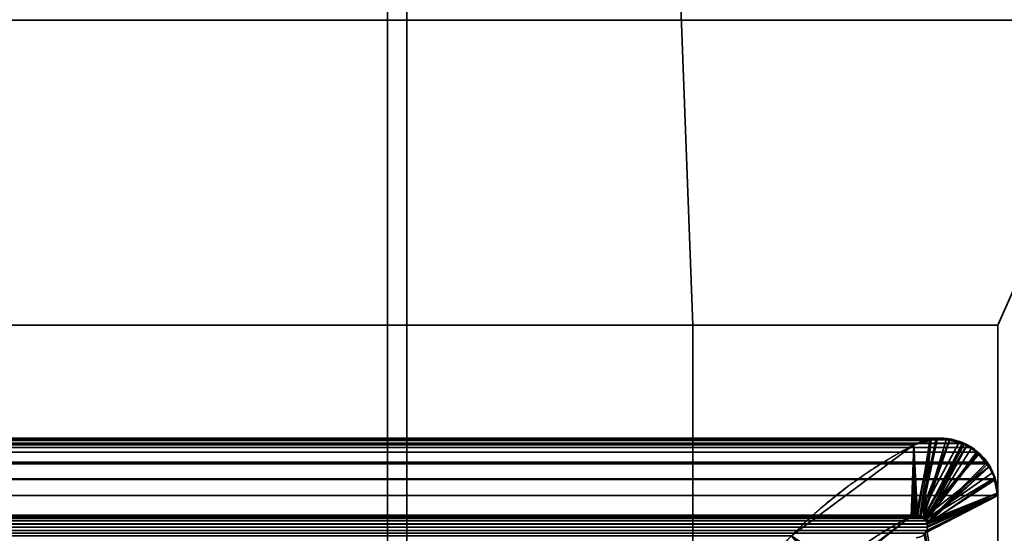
# Model space of a CAD drawing. Header units: millimetres. Extents: x -490 to 6690, y -115 to 132.
# Tile 142 of 256: x 296 to 309, y 9 to 16. Entities that reach past the tile are written whole.
import ezdxf

# ---------------------------------------------------------------- set-up
doc = ezdxf.new("R2010")
doc.units = ezdxf.units.MM
doc.layers.add('151', color=7, linetype='Continuous', true_color=0xffffff)

# ---------------------------------------------------------------- blocks, each defined once
blk = doc.blocks.new('UG_SURFACE_001')
at = {"layer": '151', "color": 252, "linetype": 'Continuous', "lineweight": 35}
for points in [[(490, -6.2, 2202), (490, 113.2, 2202), (-490, 113.2, 2202), (-490, -6.2, 2202)], [(-340, -6.2, 2052), (-340, 113.2, 2052), (340, 113.2, 2052), (340, -6.2, 2052)]]:
    blk.add_3dface(points, dxfattribs=at)
blk = doc.blocks.new('UG_SURFACE_045')
at = {"layer": '151', "color": 14, "linetype": 'Continuous', "lineweight": 35}
for points in [[(317.3, -10, 2024.3), (317.3, 19, 2024.3), (-317.3, 19, 2024.3), (-317.3, -10, 2024.3)], [(313.25, 16.25, 2020.25), (313.25, -22, 2020.25), (-313.25, -22, 2020.25), (-313.25, 16.25, 2020.25)]]:
    blk.add_3dface(points, dxfattribs=at)
blk = doc.blocks.new('UG_SURFACE_046')
at = {"layer": '151', "color": 7, "linetype": 'Continuous', "lineweight": 35}
for points in [[(-313.25, 16, 2020.25), (-313.25, -22, 2020.25), (313.25, -22, 2020.25), (313.25, 16, 2020.25)], [(313, 16, 2020), (-313, 16, 2020), (-313.25, 16, 2020.25), (313.25, 16, 2020.25)], [(313, 16, 2020), (313, -22, 2020), (-313, -22, 2020), (-313, 16, 2020)]]:
    blk.add_3dface(points, dxfattribs=at)
blk = doc.blocks.new('UG_SURFACE_054')
at = {"layer": '151', "color": 46, "linetype": 'Continuous', "lineweight": 35}
for points in [[(308.324, 10.496, 2015.324), (-308.324, 10.496, 2015.324), (-308.538, 10.454, 2015.538), (308.538, 10.454, 2015.538)], [(-308.211, 10.518, 2015.211), (-308.324, 10.496, 2015.324), (308.324, 10.496, 2015.324)], [(-308.211, 10.518, 2015.211), (308.324, 10.496, 2015.324), (308.211, 10.518, 2015.211)], [(308.211, 10.518, 2015.211), (-308.109, 10.49, 2015.109), (-308.211, 10.518, 2015.211)], [(308.211, 10.518, 2015.211), (308.109, 10.49, 2015.109), (-308.109, 10.49, 2015.109)], [(307.9, 10.432, 2014.899), (-307.9, 10.432, 2014.899), (-308.109, 10.49, 2015.109), (308.109, 10.49, 2015.109)], [(307.95, 9.509, 2014.95), (307.946, 9.51, 2014.946), (307.9, 10.432, 2014.899), (308.109, 10.49, 2015.109)], [(307.992, 9.492, 2014.992), (307.95, 9.509, 2014.95), (308.109, 10.49, 2015.109), (308.211, 10.518, 2015.211)], [(308.211, 10.518, 2015.211), (308.324, 10.496, 2015.324), (308.02, 9.481, 2015.02), (307.992, 9.492, 2014.992)], [(308.029, 9.471, 2015.029), (308.02, 9.481, 2015.02), (308.324, 10.496, 2015.324), (308.538, 10.454, 2015.538)], [(308.861, 10.203, 2015.861), (308.722, 10.337, 2015.722), (-308.722, 10.337, 2015.722), (-308.861, 10.203, 2015.861)], [(-308.661, 10.396, 2015.661), (-308.722, 10.337, 2015.722), (308.722, 10.337, 2015.722)], [(-308.661, 10.396, 2015.661), (308.661, 10.396, 2015.661), (308.564, 10.449, 2015.564)], [(-308.564, 10.449, 2015.564), (-308.661, 10.396, 2015.661), (308.564, 10.449, 2015.564)], [(-308.661, 10.396, 2015.661), (308.722, 10.337, 2015.722), (308.661, 10.396, 2015.661)], [(308.564, 10.449, 2015.564), (308.538, 10.454, 2015.538), (-308.538, 10.454, 2015.538), (-308.564, 10.449, 2015.564)], [(-306.296, 9.239, 2013.296), (-307.9, 10.432, 2014.899), (307.9, 10.432, 2014.899), (306.296, 9.239, 2013.296)], [(306.296, 9.239, 2013.296), (307.9, 10.432, 2014.899), (307.863, 9.495, 2014.863), (306.97, 8.789, 2013.97)], [(307.906, 9.503, 2014.906), (307.863, 9.495, 2014.863), (307.9, 10.432, 2014.899)], [(307.9, 10.432, 2014.899), (307.946, 9.51, 2014.946), (307.906, 9.503, 2014.906)], [(308.538, 10.454, 2015.538), (308.564, 10.449, 2015.564), (308.029, 9.471, 2015.029)], [(308.564, 10.449, 2015.564), (308.661, 10.396, 2015.661), (308.058, 9.438, 2015.059), (308.029, 9.471, 2015.029)], [(308.661, 10.396, 2015.661), (308.722, 10.337, 2015.722), (308.06, 9.437, 2015.059), (308.058, 9.438, 2015.059)], [(308.075, 9.396, 2015.075), (308.06, 9.437, 2015.059), (308.722, 10.337, 2015.722), (308.861, 10.203, 2015.861)], [(-308.872, 10.181, 2015.872), (308.872, 10.181, 2015.872), (308.861, 10.203, 2015.861)], [(-308.861, 10.203, 2015.861), (-308.872, 10.181, 2015.872), (308.861, 10.203, 2015.861)], [(308.861, 10.203, 2015.861), (308.872, 10.181, 2015.872), (308.075, 9.396, 2015.075)], [(308.872, 10.181, 2015.872), (-308.872, 10.181, 2015.872), (-308.967, 9.984, 2015.967), (308.967, 9.984, 2015.967)], [(308.872, 10.181, 2015.872), (308.967, 9.984, 2015.967), (308.075, 9.396, 2015.075)], [(-308.97, 9.979, 2015.97), (-309, 9.768, 2016), (309, 9.768, 2016)], [(-308.97, 9.979, 2015.97), (309, 9.768, 2016), (308.97, 9.979, 2015.97)], [(308.075, 9.396, 2015.075), (308.967, 9.984, 2015.967), (308.97, 9.979, 2015.97)], [(308.97, 9.979, 2015.97), (309, 9.768, 2016), (308.076, 9.393, 2015.076), (308.075, 9.396, 2015.075)], [(-309, 9.768, 2016), (-309, 4, 2016), (309, 4, 2016), (309, 9.768, 2016)], [(308.07, 9.309, 2015.07), (308.079, 9.35, 2015.079), (309, 9.768, 2016), (309, 4, 2016)], [(308.079, 9.35, 2015.079), (308.079, 9.352, 2015.079), (308.076, 9.393, 2015.076), (309, 9.768, 2016)], [(308.075, 9.396, 2015.075), (-308.075, 9.396, 2015.075), (-308.06, 9.437, 2015.059)], [(308.06, 9.437, 2015.059), (308.075, 9.396, 2015.075), (-308.06, 9.437, 2015.059)], [(308.058, 9.438, 2015.059), (-308.058, 9.438, 2015.059), (-308.029, 9.471, 2015.029), (308.029, 9.471, 2015.029)], [(308.02, 9.481, 2015.02), (-308.029, 9.471, 2015.029), (-308.02, 9.481, 2015.02)], [(308.02, 9.481, 2015.02), (308.029, 9.471, 2015.029), (-308.029, 9.471, 2015.029)], [(-308.02, 9.481, 2015.02), (-307.992, 9.492, 2014.992), (307.992, 9.492, 2014.992), (308.02, 9.481, 2015.02)], [(307.992, 9.492, 2014.992), (-307.992, 9.492, 2014.992), (-307.95, 9.509, 2014.95), (307.95, 9.509, 2014.95)], [(307.946, 9.51, 2014.946), (-307.95, 9.509, 2014.95), (-307.946, 9.51, 2014.946)], [(307.946, 9.51, 2014.946), (307.95, 9.509, 2014.95), (-307.95, 9.509, 2014.95)], [(-307.946, 9.51, 2014.946), (307.906, 9.503, 2014.906), (307.946, 9.51, 2014.946)], [(-307.946, 9.51, 2014.946), (-307.906, 9.503, 2014.906), (307.906, 9.503, 2014.906)], [(307.906, 9.503, 2014.906), (-307.906, 9.503, 2014.906), (-307.863, 9.495, 2014.863), (307.863, 9.495, 2014.863)], [(307.863, 9.495, 2014.863), (-307.863, 9.495, 2014.863), (-306.97, 8.789, 2013.97), (306.97, 8.789, 2013.97)], [(308.079, 9.352, 2015.079), (-308.079, 9.352, 2015.079), (-308.076, 9.393, 2015.076)], [(-308.079, 9.352, 2015.079), (308.079, 9.352, 2015.079), (308.079, 9.35, 2015.079)], [(308.079, 9.35, 2015.079), (308.07, 9.309, 2015.07), (-308.079, 9.352, 2015.079)], [(-308.079, 9.35, 2015.079), (-308.079, 9.352, 2015.079), (308.07, 9.309, 2015.07)], [(308.07, 9.309, 2015.07), (-308.07, 9.309, 2015.07), (-308.079, 9.35, 2015.079)], [(-308.076, 9.393, 2015.076), (-308.075, 9.396, 2015.075), (308.075, 9.396, 2015.075), (308.076, 9.393, 2015.076)], [(308.076, 9.393, 2015.076), (308.079, 9.352, 2015.079), (-308.076, 9.393, 2015.076)], [(308.046, 9.271, 2015.046), (-308.046, 9.271, 2015.046), (-308.069, 9.309, 2015.069), (308.069, 9.309, 2015.069)], [(308.046, 9.271, 2015.046), (308.069, 9.309, 2015.069), (309, 4, 2016)], [(308.069, 9.309, 2015.069), (308.07, 9.309, 2015.07), (309, 4, 2016)]]:
    blk.add_3dface(points, dxfattribs=at)
blk = doc.blocks.new('UG_SURFACE_055')
at = {"layer": '151', "color": 46, "linetype": 'Continuous', "lineweight": 35}
for points in [[(307.93, 9.51, -8), (307.921, 9.511, -8), (307.9, 10.432, -8), (308.129, 10.498, -8)], [(308.129, 10.498, -8), (307.9, 10.432, -8), (307.9, 10.432, 2014.899)], [(307.9, 10.432, 2014.899), (308.128, 10.495, 2015.128), (308.129, 10.498, -8)], [(308.128, 10.495, 2015.128), (307.9, 10.432, 2014.899), (307.946, 9.51, 2014.946), (307.979, 9.497, 2014.979)], [(307.979, 9.503, -8), (307.93, 9.51, -8), (308.129, 10.498, -8), (308.194, 10.517, -8)], [(308.194, 10.517, -8), (308.368, 10.493, -8), (307.979, 9.503, -8)], [(307.979, 9.497, 2014.979), (308.02, 9.481, 2015.02), (308.128, 10.495, 2015.128)], [(307.98, 9.502, -8), (307.979, 9.503, -8), (308.368, 10.493, -8), (308.498, 10.476, -8)], [(308.022, 9.478, -8), (307.98, 9.502, -8), (308.498, 10.476, -8), (308.59, 10.42, -8)], [(308.02, 9.481, 2015.02), (308.368, 10.487, 2015.368), (308.211, 10.518, 2015.211), (308.128, 10.495, 2015.128)], [(308.564, 10.449, 2015.564), (308.368, 10.487, 2015.368), (308.02, 9.481, 2015.02), (308.022, 9.478, 2015.023)], [(308.128, 10.495, 2015.128), (308.211, 10.518, 2015.211), (308.194, 10.517, -8)], [(308.194, 10.517, -8), (308.129, 10.498, -8), (308.128, 10.495, 2015.128)], [(308.211, 10.518, 2015.211), (308.368, 10.493, -8), (308.194, 10.517, -8)], [(308.211, 10.518, 2015.211), (308.368, 10.487, 2015.368), (308.368, 10.493, -8)], [(308.498, 10.476, -8), (308.368, 10.493, -8), (308.368, 10.487, 2015.368)], [(308.368, 10.487, 2015.368), (308.564, 10.449, 2015.564), (308.498, 10.476, -8)], [(308.59, 10.42, -8), (308.498, 10.476, -8), (308.564, 10.449, 2015.564)], [(306.296, 9.239, -8), (307.9, 10.432, -8), (307.863, 9.495, -8), (306.782, 8.667, -8)], [(306.78, 8.638, 2013.78), (307.863, 9.495, 2014.863), (307.9, 10.432, 2014.899), (306.296, 9.239, 2013.296)], [(306.296, 9.239, 2013.296), (307.9, 10.432, 2014.899), (307.9, 10.432, -8), (306.296, 9.239, -8)], [(307.882, 9.5, -8), (307.863, 9.495, -8), (307.9, 10.432, -8)], [(307.9, 10.432, 2014.899), (307.863, 9.495, 2014.863), (307.882, 9.499, 2014.882)], [(307.9, 10.432, -8), (307.921, 9.511, -8), (307.882, 9.5, -8)], [(307.882, 9.499, 2014.882), (307.931, 9.508, 2014.931), (307.9, 10.432, 2014.899)], [(307.931, 9.508, 2014.931), (307.946, 9.51, 2014.946), (307.9, 10.432, 2014.899)], [(308.597, 10.431, 2015.597), (308.564, 10.449, 2015.564), (308.022, 9.478, 2015.023), (308.05, 9.447, 2015.05)], [(308.03, 9.473, -8), (308.022, 9.478, -8), (308.59, 10.42, -8), (308.744, 10.328, -8)], [(308.05, 9.447, 2015.05), (308.06, 9.437, 2015.059), (308.597, 10.431, 2015.597)], [(308.06, 9.437, 2015.059), (308.74, 10.319, 2015.74), (308.661, 10.396, 2015.661), (308.597, 10.431, 2015.597)], [(308.564, 10.449, 2015.564), (308.597, 10.431, 2015.597), (308.59, 10.42, -8)], [(308.744, 10.328, -8), (308.59, 10.42, -8), (308.597, 10.431, 2015.597)], [(308.597, 10.431, 2015.597), (308.661, 10.396, 2015.661), (308.744, 10.328, -8)], [(308.661, 10.396, 2015.661), (308.74, 10.319, 2015.74), (308.744, 10.328, -8)], [(308.744, 10.328, -8), (308.76, 10.318, -8), (308.03, 9.473, -8)], [(308.03, 9.473, -8), (308.76, 10.318, -8), (308.884, 10.143, -8)], [(308.861, 10.203, 2015.861), (308.74, 10.319, 2015.74), (308.06, 9.437, 2015.059), (308.069, 9.412, 2015.069)], [(308.069, 9.412, 2015.069), (308.889, 10.145, 2015.889), (308.861, 10.203, 2015.861)], [(308.76, 10.318, -8), (308.744, 10.328, -8), (308.74, 10.319, 2015.74)], [(308.884, 10.143, -8), (308.76, 10.318, -8), (308.74, 10.319, 2015.74)], [(308.74, 10.319, 2015.74), (308.861, 10.203, 2015.861), (308.884, 10.143, -8)], [(308.861, 10.203, 2015.861), (308.889, 10.145, 2015.889), (308.884, 10.143, -8)], [(308.884, 10.143, -8), (308.937, 10.068, -8), (308.049, 9.447, -8), (308.03, 9.473, -8)], [(308.069, 9.412, 2015.069), (308.076, 9.393, 2015.076), (308.889, 10.145, 2015.889)], [(308.076, 9.393, 2015.076), (308.961, 9.996, 2015.961), (308.889, 10.145, 2015.889)], [(308.937, 10.068, -8), (308.884, 10.143, -8), (308.889, 10.145, 2015.889)], [(308.889, 10.145, 2015.889), (308.961, 9.996, 2015.961), (308.937, 10.068, -8)], [(308.049, 9.447, -8), (308.937, 10.068, -8), (308.952, 9.996, -8)], [(308.952, 9.996, -8), (308.993, 9.799, -8), (308.066, 9.425, -8), (308.049, 9.447, -8)], [(308.076, 9.393, 2015.076), (308.996, 9.799, 2015.996), (308.97, 9.979, 2015.97), (308.961, 9.996, 2015.961)], [(308.961, 9.996, 2015.961), (308.952, 9.996, -8), (308.937, 10.068, -8)], [(308.993, 9.799, -8), (308.952, 9.996, -8), (308.961, 9.996, 2015.961)], [(308.961, 9.996, 2015.961), (308.97, 9.979, 2015.97), (308.993, 9.799, -8)], [(308.97, 9.979, 2015.97), (308.996, 9.799, 2015.996), (308.993, 9.799, -8)], [(309, 9.768, -8), (309, 4, -8), (308.037, 9.259, -8), (308.046, 9.272, -8)], [(308.046, 9.272, -8), (308.069, 9.309, -8), (309, 9.768, -8)], [(308.068, 9.413, -8), (308.066, 9.425, -8), (308.993, 9.799, -8), (309, 9.768, -8)], [(308.074, 9.39, -8), (308.068, 9.413, -8), (309, 9.768, -8)], [(309, 9.768, -8), (308.069, 9.309, -8), (308.069, 9.309, -8)], [(308.069, 9.309, -8), (308.077, 9.352, -8), (309, 9.768, -8)], [(309, 4, 2016), (309, 9.768, 2016), (308.079, 9.35, 2015.079), (308.07, 9.309, 2015.07)], [(309, 9.768, -8), (308.079, 9.367, -8), (308.074, 9.39, -8)], [(309, 9.768, 2016), (308.996, 9.799, 2015.996), (308.076, 9.393, 2015.076), (308.076, 9.391, 2015.076)], [(308.076, 9.391, 2015.076), (308.079, 9.352, 2015.079), (308.079, 9.35, 2015.079), (309, 9.768, 2016)], [(308.077, 9.352, -8), (308.079, 9.367, -8), (309, 9.768, -8)], [(309, 9.768, -8), (308.993, 9.799, -8), (308.996, 9.799, 2015.996)], [(308.996, 9.799, 2015.996), (309, 9.768, 2016), (309, 9.768, -8)], [(309, 9.768, 2016), (309, 4, 2016), (309, 4, -8), (309, 9.768, -8)], [(307.863, 9.495, -8), (307.863, 9.495, 2014.863), (306.78, 8.638, 2013.78)], [(306.78, 8.638, 2013.78), (306.782, 8.667, -8), (307.863, 9.495, -8)], [(307.882, 9.5, -8), (307.882, 9.499, 2014.882), (307.863, 9.495, 2014.863)], [(307.863, 9.495, 2014.863), (307.863, 9.495, -8), (307.882, 9.5, -8)], [(307.921, 9.511, -8), (307.931, 9.508, 2014.931), (307.882, 9.499, 2014.882)], [(307.882, 9.499, 2014.882), (307.882, 9.5, -8), (307.921, 9.511, -8)], [(307.921, 9.511, -8), (307.93, 9.51, -8), (307.931, 9.508, 2014.931)], [(307.931, 9.508, 2014.931), (307.93, 9.51, -8), (307.979, 9.503, -8)], [(307.979, 9.503, -8), (307.946, 9.51, 2014.946), (307.931, 9.508, 2014.931)], [(307.979, 9.503, -8), (307.979, 9.497, 2014.979), (307.946, 9.51, 2014.946)], [(307.979, 9.503, -8), (307.98, 9.502, -8), (307.979, 9.497, 2014.979)], [(307.979, 9.497, 2014.979), (307.98, 9.502, -8), (308.022, 9.478, -8)], [(308.022, 9.478, -8), (308.02, 9.481, 2015.02), (307.979, 9.497, 2014.979)], [(308.022, 9.478, -8), (308.022, 9.478, 2015.023), (308.02, 9.481, 2015.02)], [(308.049, 9.447, -8), (308.05, 9.447, 2015.05), (308.022, 9.478, 2015.023)], [(308.022, 9.478, 2015.023), (308.022, 9.478, -8), (308.03, 9.473, -8)], [(308.022, 9.478, 2015.023), (308.03, 9.473, -8), (308.049, 9.447, -8)], [(308.05, 9.447, 2015.05), (308.049, 9.447, -8), (308.066, 9.425, -8)], [(308.066, 9.425, -8), (308.06, 9.437, 2015.059), (308.05, 9.447, 2015.05)], [(308.066, 9.425, -8), (308.069, 9.412, 2015.069), (308.06, 9.437, 2015.059)], [(308.066, 9.425, -8), (308.068, 9.413, -8), (308.069, 9.412, 2015.069)], [(308.069, 9.309, -8), (308.046, 9.272, -8), (308.047, 9.272, 2015.047)], [(308.07, 9.309, 2015.069), (308.047, 9.272, 2015.047), (309, 4, 2016)], [(308.069, 9.309, -8), (308.069, 9.309, -8), (308.047, 9.272, 2015.047)], [(308.047, 9.272, 2015.047), (308.07, 9.309, 2015.069), (308.069, 9.309, -8)], [(308.069, 9.412, 2015.069), (308.068, 9.413, -8), (308.074, 9.39, -8)], [(308.074, 9.39, -8), (308.076, 9.393, 2015.076), (308.069, 9.412, 2015.069)], [(308.077, 9.352, -8), (308.069, 9.309, -8), (308.07, 9.309, 2015.069)], [(308.077, 9.352, -8), (308.07, 9.309, 2015.07), (308.079, 9.35, 2015.079)], [(308.07, 9.309, 2015.069), (308.07, 9.309, 2015.07), (308.077, 9.352, -8)], [(309, 4, 2016), (308.07, 9.309, 2015.07), (308.07, 9.309, 2015.069)], [(308.074, 9.39, -8), (308.076, 9.391, 2015.076), (308.076, 9.393, 2015.076)], [(308.076, 9.391, 2015.076), (308.074, 9.39, -8), (308.079, 9.367, -8)], [(308.079, 9.367, -8), (308.079, 9.352, 2015.079), (308.076, 9.391, 2015.076)], [(308.079, 9.367, -8), (308.077, 9.352, -8), (308.079, 9.352, 2015.079)], [(308.079, 9.35, 2015.079), (308.079, 9.352, 2015.079), (308.077, 9.352, -8)], [(308.046, 9.272, -8), (308.037, 9.259, -8), (308.042, 9.264, 2015.042)], [(308.047, 9.272, 2015.047), (308.042, 9.264, 2015.042), (309, 4, 2016)], [(308.042, 9.264, 2015.042), (308.047, 9.272, 2015.047), (308.046, 9.272, -8)]]:
    blk.add_3dface(points, dxfattribs=at)
blk = doc.blocks.new('UG_SURFACE_072')
at = {"layer": '151', "color": 254, "linetype": 'Continuous', "lineweight": 35}
for points in [[(323.25, 111.75, 2030.25), (-323.25, 111.75, 2030.25), (-323.25, -10, 2030.25), (323.25, -10, 2030.25)], [(301.25, 111.75, 2008.25), (301.25, 4, 2008.25), (-301.25, 4, 2008.25), (-301.25, 111.75, 2008.25)], [(301.25, 111.75, 2008.25), (313, 21, 2020), (309, 12, 2016), (305, 12, 2012)], [(305, 12, 2012), (305, 4, 2012), (301.25, 4, 2008.25), (301.25, 111.75, 2008.25)], [(317.5, 21, 2024.5), (317.5, -8, 2024.5), (-317.5, -8, 2024.5), (-317.5, 21, 2024.5)], [(313, 4, 2020), (313, 21, 2020), (-313, 21, 2020), (-313, 4, 2020)], [(313, 21, 2020), (313, 4, 2020), (309, 4, 2016), (309, 12, 2016)], [(309, 12, 2016), (309, 4, 2016), (-309, 4, 2016), (-309, 12, 2016)], [(309, 12, 2016), (-309, 12, 2016), (-305, 12, 2012), (305, 12, 2012)], [(305, 4, 2012), (305, 12, 2012), (-305, 12, 2012), (-305, 4, 2012)]]:
    blk.add_3dface(points, dxfattribs=at)
blk = doc.blocks.new('UG_SURFACE_073')
at = {"layer": '151', "color": 7, "linetype": 'Continuous', "lineweight": 35}
for points in [[(301.25, 4, 2008.25), (301.25, 111.75, 2008.25), (-301.25, 111.75, 2008.25), (-301.25, 4, 2008.25)], [(-301, 4, 2008), (-301, 111.75, 2008), (301, 111.75, 2008), (301, 4, 2008)], [(301.25, 111.75, 2008.25), (301.25, 4, 2008.25), (301, 4, 2008), (301, 111.75, 2008)]]:
    blk.add_3dface(points, dxfattribs=at)
blk = doc.blocks.new('UG_SURFACE_076')
at = {"layer": '151', "color": 7, "linetype": 'Continuous', "lineweight": 35}
for points in [[(301.25, 4, -8), (301, 4, -8), (301, 111.75, -8), (301.25, 111.75, -8)], [(301, 4, 2008), (301, 111.75, 2008), (301, 111.75, -8), (301, 4, -8)], [(301, 111.75, 2008), (301, 4, 2008), (301.25, 4, 2008.25), (301.25, 111.75, 2008.25)], [(301.25, 4, -8), (301.25, 111.75, -8), (301.25, 111.75, 2008.25), (301.25, 4, 2008.25)]]:
    blk.add_3dface(points, dxfattribs=at)
blk = doc.blocks.new('UG_SURFACE_078')
at = {"layer": '151', "color": 254, "linetype": 'Continuous', "lineweight": 35}
for points in [[(301.25, 111.75, -8), (301.25, 4, -8), (301.25, 4, 2008.25), (301.25, 111.75, 2008.25)], [(301.25, 111.75, 2008.25), (301.25, 4, 2008.25), (305, 4, 2012), (305, 12, 2012)], [(305, 12, 2012), (309, 12, 2016), (313, 21, 2020), (301.25, 111.75, 2008.25)], [(301.25, 111.75, -8), (313, 21, -8), (309, 12, -8), (305, 12, -8)], [(305, 12, -8), (305, 4, -8), (301.25, 4, -8), (301.25, 111.75, -8)], [(309, 12, 2016), (309, 4, 2016), (313, 4, 2020), (313, 21, 2020)], [(313, 21, -8), (313, 4, -8), (309, 4, -8), (309, 12, -8)], [(309, 12, 2016), (305, 12, 2012), (305, 12, -8), (309, 12, -8)], [(305, 4, -8), (305, 12, -8), (305, 12, 2012), (305, 4, 2012)], [(309, 12, -8), (309, 4, -8), (309, 4, 2016), (309, 12, 2016)]]:
    blk.add_3dface(points, dxfattribs=at)

msp = doc.modelspace()

# ---------------------------------------------------------------- linework, layer by layer
at = {"layer": '151', "color": 253, "linetype": 'Continuous', "lineweight": -3}
for p, q in [((301, 4, 2008), (301, 111.75, 2008)), ((301, 4, -8), (301, 111.75, -8)), ((301, 111.75, 2008), (301, 4, 2008)), ((301.25, 4, 2008.25), (301.25, 111.75, 2008.25)), ((301.25, 111.75, 2008.25), (301.25, 4, 2008.25)), ((301.25, 111.75, -8), (301.25, 4, -8)), ((301.25, 4, 2008.25), (301.25, 111.75, 2008.25)), ((301.25, 4, -8), (301.25, 111.75, -8)), ((301.25, 111.75, 2008.25), (301.25, 4, 2008.25)), ((313.25, 16, 2020.25), (-313.25, 16, 2020.25)), ((313, 16, 2020), (-313, 16, 2020)), ((309, 12, 2016), (-309, 12, 2016)), ((305, 12, 2012), (-305, 12, 2012)), ((305, 12, 2012), (-305, 12, 2012)), ((305, 4, -8), (305, 12, -8)), ((309, 12, 2016), (305, 12, 2012)), ((305, 12, -8), (305, 12, 2012)), ((305, 4, 2012), (305, 12, 2012)), ((305, 12, 2012), (309, 12, 2016)), ((305, 12, -8), (309, 12, -8)), ((305, 12, 2012), (305, 4, 2012)), ((309, 12, -8), (309, 4, -8)), ((309, 4, 2016), (309, 12, 2016)), ((309, 12, 2016), (309, 4, 2016)), ((309, 12, -8), (309, 12, 2016)), ((307.9, 10.432, 2014.9), (-307.9, 10.432, 2014.9)), ((307.9, 10.432, -8), (307.9, 10.432, 2014.9)), ((309, 9.768, 2016), (-309, 9.768, 2016)), ((309, 9.768, -8), (309, 9.768, 2016)), ((309, 9.768, -8), (309, 4, -8)), ((309, 4, 2016), (309, 9.768, 2016)), ((309, 9.768, 2016), (309, 4, 2016)), ((307.863, 9.495, 2014.863), (-307.863, 9.495, 2014.863)), ((307.863, 9.495, -8), (307.863, 9.495, 2014.863))]:
    msp.add_line(p, q, dxfattribs=at)
at = {"layer": '151', "color": 253, "linetype": 'Continuous', "lineweight": -3, "extrusion": (0, 0, -1)}
for centre, radius, start, end in [((-308.249, 9.768, 8), 0.751, 62.2347, 180), ((-310.918, 4.699, 8), 6.479, 26.7436, 62.2347)]:
    msp.add_arc(centre, radius, start, end, dxfattribs=at)
at = {"layer": '151', "color": 253, "linetype": 'Continuous', "lineweight": -3}
for centre, radius, start, end in [((309.879, 5.491, -8), 4.483, 116.7246, 159.6074), ((307.93, 9.362, -8), 0.149, 270, 116.7246)]:
    msp.add_arc(centre, radius, start, end, dxfattribs=at)
for points, weights in [([(309, 9.768, 2016), (309, 10.192, 2016), (308.729, 10.563, 2015.729), (308.274, 10.63, 2015.274), (307.9, 10.432, 2014.9)], [1, 0.758396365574, 0.677861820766, 0.758396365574, 1]), ([(309, 9.768, 2016), (309, 10.192, 2016), (308.729, 10.563, 2015.729), (308.274, 10.63, 2015.274), (307.9, 10.432, 2014.9)], [1, 0.758396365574, 0.677861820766, 0.758396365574, 1]), ([(307.9, 10.432, 2014.9), (307.005, 9.961, 2014.005), (306.22, 9.314, 2013.22), (305.587, 8.518, 2012.587), (305.132, 7.615, 2012.132)], [1, 0.976209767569, 0.968279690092, 0.976209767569, 1]), ([(307.9, 10.432, 2014.9), (307.005, 9.961, 2014.005), (306.22, 9.314, 2013.22), (305.587, 8.518, 2012.587), (305.132, 7.615, 2012.132)], [1, 0.976209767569, 0.968279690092, 0.976209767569, 1]), ([(305.677, 7.053, 2012.677), (305.973, 7.849, 2012.973), (306.458, 8.554, 2013.458), (307.105, 9.114, 2014.105), (307.863, 9.495, 2014.863)], [1, 0.965395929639, 0.953861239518, 0.965395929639, 1]), ([(305.677, 7.053, 2012.677), (305.973, 7.849, 2012.973), (306.458, 8.554, 2013.458), (307.105, 9.114, 2014.105), (307.863, 9.495, 2014.863)], [1, 0.965395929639, 0.953861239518, 0.965395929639, 1])]:
    msp.add_rational_spline(points, weights, degree=4, dxfattribs=at)
msp.add_rational_spline([(307.863, 9.495, 2014.863), (307.901, 9.514, 2014.901), (307.952, 9.522, 2014.952), (307.999, 9.501, 2014.999), (308.062, 9.444, 2015.062), (308.087, 9.399, 2015.087), (308.085, 9.348, 2015.085), (308.054, 9.269, 2015.054), (308.021, 9.229, 2015.021), (307.972, 9.213, 2014.972), (307.93, 9.213, 2014.93)], [1, 1, 0.979485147, 1, 1, 0.979485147, 1, 1, 0.979485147, 1, 1], degree=4, knots=[0, 0, 0, 0, 0, 0.333333, 0.333333, 0.333333, 0.666667, 0.666667, 0.666667, 1, 1, 1, 1, 1], dxfattribs=at)
msp.add_rational_spline([(307.863, 9.495, 2014.863), (307.901, 9.514, 2014.901), (307.952, 9.522, 2014.952), (307.999, 9.501, 2014.999), (308.062, 9.444, 2015.062), (308.087, 9.399, 2015.087), (308.085, 9.348, 2015.085), (308.054, 9.269, 2015.054), (308.021, 9.229, 2015.021), (307.972, 9.213, 2014.972), (307.93, 9.213, 2014.93)], [1, 1, 0.979485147, 1, 1, 0.979485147, 1, 1, 0.979485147, 1, 1], degree=4, knots=[0, 0, 0, 0, 0, 0.333333, 0.333333, 0.333333, 0.666667, 0.666667, 0.666667, 1, 1, 1, 1, 1], dxfattribs=at)

# ---------------------------------------------------------------- block references
for name in ['UG_SURFACE_073', 'UG_SURFACE_076', 'UG_SURFACE_001', 'UG_SURFACE_072', 'UG_SURFACE_078', 'UG_SURFACE_045', 'UG_SURFACE_046', 'UG_SURFACE_054', 'UG_SURFACE_055']:
    msp.add_blockref(name, (0, 0), dxfattribs=at)

doc.saveas('drawing.dxf')
